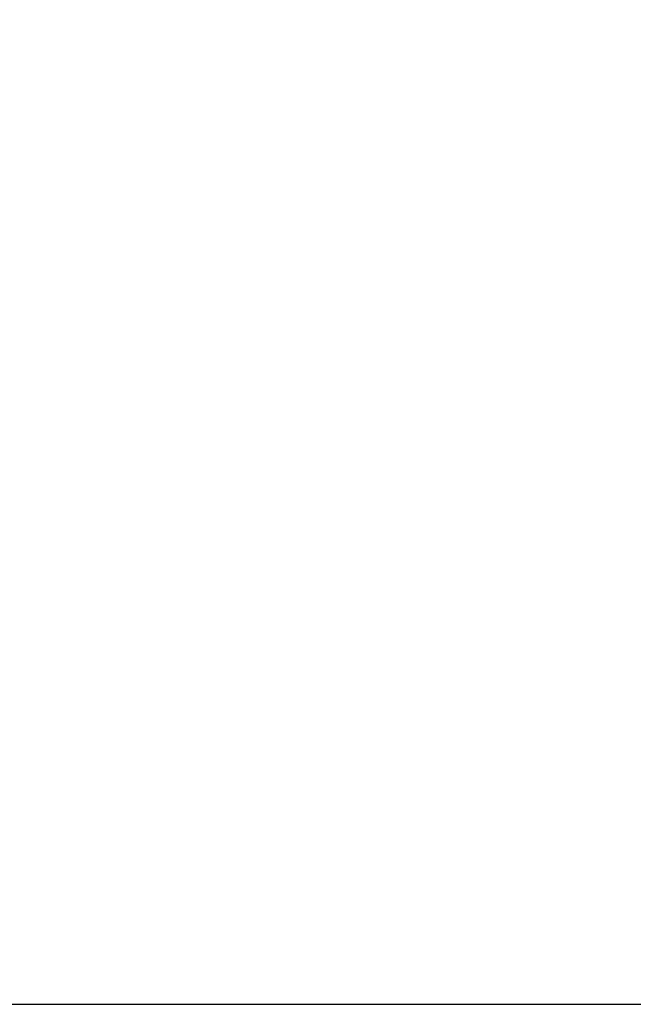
# Model space of a CAD drawing. Header units: millimetres. Extents: x 1476 to 3743, y -156 to 1447.
# Tile 38 of 70: x 3189 to 3230, y 683 to 749. Entities that reach past the tile are written whole.
import ezdxf

# ---------------------------------------------------------------- set-up
doc = ezdxf.new("R2010")
doc.units = ezdxf.units.MM
doc.dimstyles.get("Standard").update_dxf_attribs({"dimtxt": 20, "dimasz": 8, "dimexe": 3, "dimexo": 5, "dimgap": 0.09, "dimtad": 0, "dimtih": 1, "dimtoh": 1, "dimdsep": 46, "dimtxsty": 'Standard', "dimcen": 0.09, "dimadec": 0, "dimazin": 0, "dimtfac": 1, "dimtofl": 0, "dimtmove": 0, "dimatfit": 3, "dimfxl": 1, "dimtolj": 1, "dimtzin": 0, "dimarcsym": 0})

# ---------------------------------------------------------------- blocks, each defined once
blk = doc.blocks.new('*D4')
at = {"color": 0, "lineweight": -2, "transparency": 16777216}
for p, q in [((3271.464, 1048.862), (3449.957, 1048.862)), ((3446.957, 1040.862), (3446.957, 875.905)), ((3446.957, 690.769), (3446.957, 855.725)), ((3146.113, 682.769), (3449.957, 682.769))]:
    blk.add_line(p, q, dxfattribs=at)
at = {"color": 0, "lineweight": 18, "transparency": 16777216}
for points in [[(3445.624, 1040.862), (3448.29, 1040.862), (3446.957, 1048.862)], [(3445.624, 690.769), (3448.29, 690.769), (3446.957, 682.769)]]:
    blk.add_solid(points, dxfattribs=at)
at = {"layer": 'Defpoints', "color": 0, "lineweight": 18, "transparency": 16777216}
for p in [(3266.464, 1048.862), (3141.113, 682.769), (3446.957, 682.769)]:
    blk.add_point(p, dxfattribs=at)
at = {"color": 0, "lineweight": 18, "transparency": 16777216, "insert": (3446.957, 865.815), "char_height": 20, "attachment_point": 5}
blk.add_mtext('\\A1;385', dxfattribs=at)

msp = doc.modelspace()

# ---------------------------------------------------------------- dimensions: what is measured, and where the dimension line sits
at = {"lineweight": 18}
dim = msp.add_linear_dim(base=(3446.957, 682.769), p1=(3266.464, 1048.862), p2=(3141.113, 682.769), angle=90, text='385', dimstyle='Standard', dxfattribs=at)
dim.commit()
dim.dimension.update_dxf_attribs({"geometry": '*D4', "text_midpoint": (3446.957, 865.815)})

doc.saveas('drawing.dxf')
